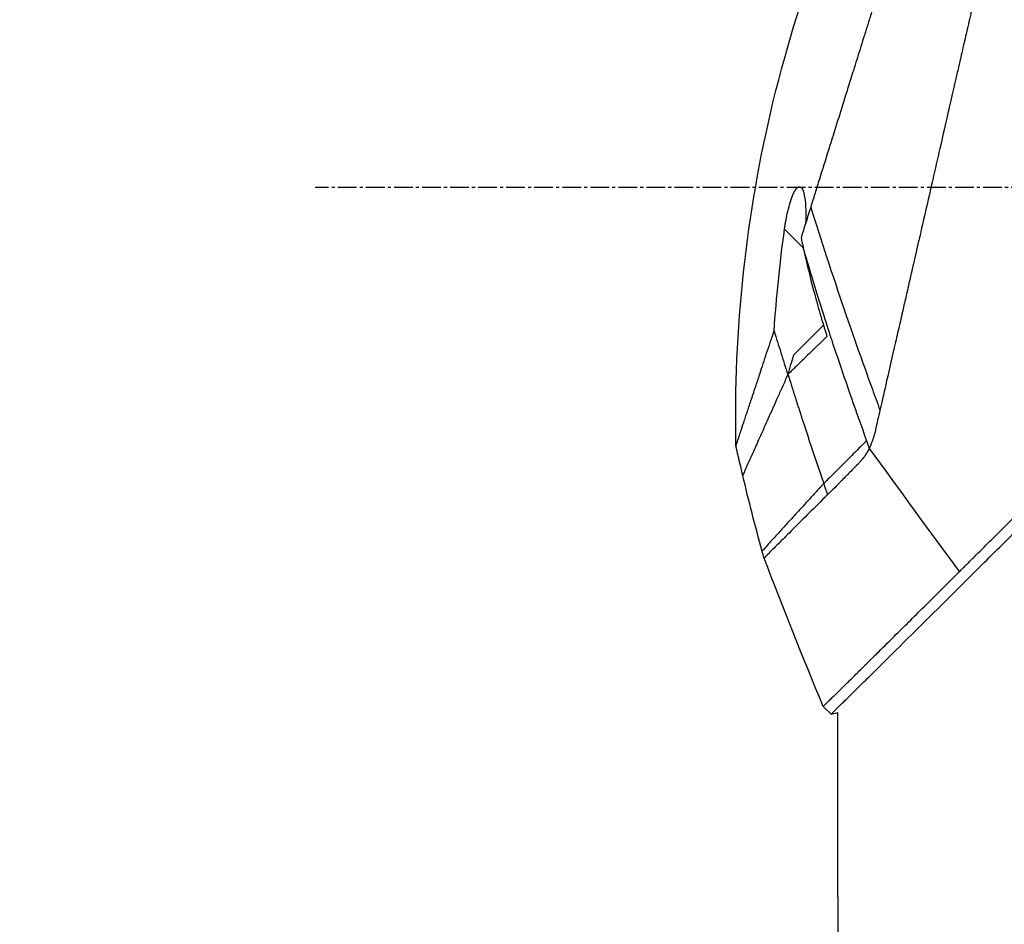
# Model space of a CAD drawing. Header units: millimetres. Extents: x 0 to 4378, y 0 to 2376.
# Tile 132 of 229: x 1401 to 1490, y 1203 to 1285. Entities that reach past the tile are written whole.
import ezdxf

# ---------------------------------------------------------------- set-up
doc = ezdxf.new("R2010")
doc.units = ezdxf.units.MM
doc.header["$LTSCALE"] = 0.2
doc.linetypes.add('CENTER2', pattern=[1.125, 0.75, -0.125, 0.125, -0.125])
doc.layers.add('02_Center Line', color=1, linetype='CENTER2')
doc.styles.add('Rainbow-5.0 Style', font='malgunsl.ttf')
doc.dimstyles.new('Rainbow-5.0 Style', dxfattribs={"dimtxt": 4, "dimasz": 2.5, "dimexe": 1, "dimexo": 1, "dimgap": 1, "dimtad": 1, "dimdsep": 46, "dimtxsty": 'Rainbow-5.0 Style', "dimcen": 0, "dimclrd": 251, "dimclre": 251, "dimclrt": 7, "dimazin": 3, "dimtp": 0.1, "dimtm": 0.1, "dimtfac": 0.61, "dimtmove": 0, "dimatfit": 3, "dimfxl": 1, "dimlwd": -1, "dimlwe": -1, "dimarcsym": 1})

# ---------------------------------------------------------------- blocks, each defined once
blk = doc.blocks.new('A$Cba8e81c6')
for p, q in [((-249.605, 604.21), (-251.311, 605.916)), ((-247.566, 597.468), (-247.566, 597.468)), ((-247.79, 597.244), (-250.512, 594.522)), ((-247.1, 562.013), (-247.807, 562.72)), ((-247.1, 562.013), (-246.5, 562.172)), ((-246.5, 545.5), (-246.5, 562.172)), ((-246.498, 545), (-246.498, 542))]:
    blk.add_line(p, q)
blk.add_arc((92.958, 699.97), 360.277, 198.96383, 199.1311)
blk.add_ellipse((-195.819, 614.915), major_axis=(51.342, -154.081), ratio=0.336418, start_param=4.783304, end_param=4.787811)
for points, knots in [([(-224.799, 667.491), (-224.8, 667.491), (-224.801, 667.489), (-224.802, 667.485), (-224.804, 667.481), (-224.806, 667.474), (-224.809, 667.465), (-224.814, 667.449), (-224.821, 667.423), (-224.831, 667.385), (-224.839, 667.35), (-224.85, 667.306), (-224.864, 667.249), (-224.876, 667.198), (-224.891, 667.135), (-224.909, 667.06), (-224.925, 666.991), (-224.944, 666.911), (-224.966, 666.818), (-224.986, 666.731), (-225.009, 666.633), (-225.034, 666.522), (-225.081, 666.318), (-225.138, 666.072), (-225.207, 665.773), (-225.219, 665.717), (-225.233, 665.659), (-225.246, 665.599), (-225.285, 665.428), (-225.342, 665.179), (-225.426, 664.815), (-225.494, 664.516), (-225.581, 664.138), (-225.693, 663.651), (-225.78, 663.269), (-225.883, 662.82), (-226.005, 662.285), (-226.11, 661.831), (-226.228, 661.315), (-226.363, 660.726), (-226.412, 660.511), (-226.464, 660.285), (-226.518, 660.05), (-226.597, 659.705), (-226.678, 659.348), (-226.762, 658.982), (-226.902, 658.371), (-227.049, 657.73), (-227.203, 657.061), (-227.28, 656.724), (-227.359, 656.38), (-227.44, 656.03), (-227.519, 655.684), (-227.6, 655.332), (-227.682, 654.973), (-227.848, 654.25), (-228.019, 653.5), (-228.196, 652.726), (-228.285, 652.339), (-228.375, 651.946), (-228.466, 651.547), (-228.485, 651.463), (-228.504, 651.379), (-228.523, 651.295), (-228.547, 651.189), (-228.62, 650.873), (-228.744, 650.333), (-228.819, 650.003), (-228.914, 649.589), (-229.029, 649.085), (-229.115, 648.71), (-229.213, 648.285), (-229.322, 647.806), (-229.37, 647.599), (-229.42, 647.382), (-229.472, 647.155), (-229.52, 646.945), (-229.57, 646.725), (-229.623, 646.497), (-229.663, 646.318), (-229.705, 646.135), (-229.749, 645.945), (-229.809, 645.685), (-229.869, 645.422), (-229.929, 645.158), (-229.981, 644.933), (-230.033, 644.706), (-230.085, 644.479), (-230.137, 644.251), (-230.19, 644.022), (-230.242, 643.793), (-230.296, 643.557), (-230.353, 643.309), (-230.406, 643.076), (-230.456, 642.858), (-230.503, 642.654), (-230.561, 642.401), (-230.619, 642.149), (-230.687, 641.85), (-230.753, 641.564), (-230.818, 641.277), (-230.881, 641.003), (-230.946, 640.718), (-230.994, 640.511), (-231.041, 640.305), (-231.088, 640.098), (-231.106, 640.02), (-231.124, 639.942), (-231.142, 639.864), (-231.208, 639.578), (-231.273, 639.29), (-231.339, 639.002), (-231.373, 638.858), (-231.406, 638.714), (-231.439, 638.569), (-231.472, 638.424), (-231.505, 638.279), (-231.539, 638.134), (-231.605, 637.843), (-231.672, 637.551), (-231.739, 637.258), (-231.873, 636.673), (-232.009, 636.082), (-232.145, 635.489), (-232.213, 635.192), (-232.281, 634.894), (-232.35, 634.595), (-232.418, 634.297), (-232.487, 633.997), (-232.556, 633.697), (-232.59, 633.546), (-232.625, 633.396), (-232.659, 633.245), (-232.694, 633.095), (-232.729, 632.944), (-232.763, 632.793), (-232.831, 632.499), (-232.898, 632.204), (-232.966, 631.909), (-232.968, 631.901), (-232.97, 631.892), (-232.972, 631.884), (-233.041, 631.58), (-233.111, 631.275), (-233.181, 630.969), (-233.251, 630.664), (-233.322, 630.358), (-233.392, 630.051), (-233.427, 629.897), (-233.462, 629.743), (-233.497, 629.59), (-233.532, 629.436), (-233.568, 629.282), (-233.603, 629.128), (-233.673, 628.819), (-233.744, 628.511), (-233.814, 628.201), (-233.856, 628.018), (-233.898, 627.836), (-233.94, 627.653), (-233.94, 627.65), (-233.941, 627.646), (-233.942, 627.642), (-233.955, 627.585), (-233.983, 627.461), (-234.027, 627.271), (-234.06, 627.127), (-234.102, 626.946), (-234.152, 626.726), (-234.179, 626.608), (-234.209, 626.479), (-234.241, 626.339), (-234.274, 626.195), (-234.309, 626.039), (-234.348, 625.872), (-234.374, 625.756), (-234.402, 625.634), (-234.431, 625.507), (-234.439, 625.472), (-234.447, 625.438), (-234.455, 625.404), (-234.537, 625.046), (-234.609, 624.733), (-234.67, 624.467), (-234.819, 623.815), (-234.905, 623.442), (-234.926, 623.352), (-234.984, 623.098), (-235.042, 622.844), (-235.1, 622.59), (-235.172, 622.277), (-235.243, 621.963), (-235.315, 621.65), (-235.347, 621.51), (-235.379, 621.369), (-235.411, 621.229), (-235.451, 621.056), (-235.49, 620.883), (-235.53, 620.709), (-235.576, 620.509), (-235.621, 620.309), (-235.667, 620.109), (-235.748, 619.753), (-235.99, 618.698), (-236.391, 616.952), (-236.397, 616.922), (-236.404, 616.892), (-236.411, 616.862), (-236.691, 615.643), (-236.97, 614.427), (-237.247, 613.218), (-237.463, 612.276), (-237.678, 611.338), (-237.891, 610.405), (-237.959, 610.111), (-238.026, 609.817), (-238.093, 609.524), (-238.373, 608.301), (-238.652, 607.088), (-238.927, 605.888), (-239.003, 605.558), (-239.078, 605.229), (-239.154, 604.901), (-239.212, 604.645), (-239.274, 604.377), (-239.338, 604.096), (-239.463, 603.552), (-239.598, 602.961), (-239.744, 602.325), (-239.809, 602.041), (-239.876, 601.748), (-239.945, 601.447), (-240.01, 601.163), (-240.076, 600.872), (-240.145, 600.574), (-240.209, 600.291), (-240.275, 600.002), (-240.343, 599.707), (-240.353, 599.662), (-240.364, 599.616), (-240.374, 599.57), (-240.427, 599.338), (-240.483, 599.096), (-240.54, 598.846), (-240.661, 598.317), (-240.791, 597.748), (-240.93, 597.141), (-241.052, 596.61), (-241.18, 596.05), (-241.315, 595.461), (-241.547, 594.447), (-241.799, 593.349), (-242.067, 592.179), (-242.26, 591.334), (-242.462, 590.451), (-242.672, 589.536)], [0.0008979, 0.0008979, 0.0008979, 0.0008979, 0.0108915, 0.0108915, 0.0108915, 0.020974, 0.020974, 0.020974, 0.0391503, 0.0391503, 0.0391503, 0.0554178, 0.0554178, 0.0554178, 0.0702751, 0.0702751, 0.0702751, 0.0840358, 0.0840358, 0.0840358, 0.0969119, 0.0969119, 0.0969119, 0.1205769, 0.1205769, 0.1205769, 0.125, 0.125, 0.125, 0.1638961, 0.1638961, 0.1638961, 0.1958374, 0.1958374, 0.1958374, 0.2208888, 0.2208888, 0.2208888, 0.2422005, 0.2422005, 0.2422005, 0.25, 0.25, 0.25, 0.2678209, 0.2678209, 0.2678209, 0.2975362, 0.2975362, 0.2975362, 0.3125, 0.3125, 0.3125, 0.3272656, 0.3272656, 0.3272656, 0.3570095, 0.3570095, 0.3570095, 0.3718814, 0.3718814, 0.3718814, 0.375, 0.375, 0.375, 0.3991671, 0.3991671, 0.3991671, 0.4139157, 0.4139157, 0.4139157, 0.4249028, 0.4249028, 0.4249028, 0.429655, 0.429655, 0.429655, 0.4340613, 0.4340613, 0.4340613, 0.4375, 0.4375, 0.4375, 0.4468814, 0.4468814, 0.4468814, 0.4548932, 0.4548932, 0.4548932, 0.4629051, 0.4629051, 0.4629051, 0.4712008, 0.4712008, 0.4712008, 0.4789288, 0.4789288, 0.4789288, 0.4866568, 0.4866568, 0.4866568, 0.4943848, 0.4943848, 0.4943848, 0.5, 0.5, 0.5, 0.502414, 0.502414, 0.502414, 0.5112437, 0.5112437, 0.5112437, 0.5156585, 0.5156585, 0.5156585, 0.5200734, 0.5200734, 0.5200734, 0.528903, 0.528903, 0.528903, 0.5465624, 0.5465624, 0.5465624, 0.555392, 0.555392, 0.555392, 0.5642217, 0.5642217, 0.5642217, 0.5686366, 0.5686366, 0.5686366, 0.5730514, 0.5730514, 0.5730514, 0.5816327, 0.5816327, 0.5816327, 0.5818813, 0.5818813, 0.5818813, 0.5907202, 0.5907202, 0.5907202, 0.5995591, 0.5995591, 0.5995591, 0.6039786, 0.6039786, 0.6039786, 0.6083981, 0.6083981, 0.6083981, 0.6172371, 0.6172371, 0.6172371, 0.622449, 0.622449, 0.622449, 0.6229413, 0.6229413, 0.6229413, 0.6298917, 0.6298917, 0.6298917, 0.6351416, 0.6351416, 0.6351416, 0.6379546, 0.6379546, 0.6379546, 0.6408496, 0.6408496, 0.6408496, 0.6428571, 0.6428571, 0.6428571, 0.6433986, 0.6433986, 0.6433986, 0.6491487, 0.6491487, 0.6491487, 0.6632653, 0.6632653, 0.6632653, 0.6704637, 0.6704637, 0.6704637, 0.6793393, 0.6793393, 0.6793393, 0.6833065, 0.6833065, 0.6833065, 0.6882149, 0.6882149, 0.6882149, 0.6938776, 0.6938776, 0.6938776, 0.7239727, 0.7239727, 0.7239727, 0.7244898, 0.7244898, 0.7244898, 0.7589042, 0.7589042, 0.7589042, 0.7857143, 0.7857143, 0.7857143, 0.7941949, 0.7941949, 0.7941949, 0.8295621, 0.8295621, 0.8295621, 0.8392857, 0.8392857, 0.8392857, 0.849008, 0.849008, 0.849008, 0.8678821, 0.8678821, 0.8678821, 0.876305, 0.876305, 0.876305, 0.8842189, 0.8842189, 0.8842189, 0.8917062, 0.8917062, 0.8917062, 0.8928571, 0.8928571, 0.8928571, 0.9031342, 0.9031342, 0.9031342, 0.9247967, 0.9247967, 0.9247967, 0.9437386, 0.9437386, 0.9437386, 0.9764071, 0.9764071, 0.9764071, 1, 1, 1, 1]), ([(-231.413, 663.938), (-231.413, 663.939), (-231.413, 663.939), (-231.437, 663.863), (-231.451, 663.818), (-231.482, 663.722), (-231.496, 663.677), (-231.574, 663.429), (-231.663, 663.143), (-231.854, 662.533), (-231.941, 662.253), (-232.172, 661.518), (-232.323, 661.036), (-232.72, 659.768), (-232.98, 658.936), (-233.662, 656.757), (-234.109, 655.331), (-234.738, 653.318), (-234.874, 652.884), (-235.084, 652.215), (-235.154, 651.991), (-235.295, 651.539), (-235.367, 651.31), (-235.477, 650.959), (-235.514, 650.84), (-235.626, 650.481), (-235.701, 650.243), (-235.851, 649.765), (-235.926, 649.526), (-236.039, 649.164), (-236.077, 649.043), (-236.155, 648.793), (-236.195, 648.664), (-236.276, 648.406), (-236.316, 648.277), (-236.439, 647.885), (-236.523, 647.617), (-236.682, 647.11), (-236.76, 646.86), (-236.917, 646.359), (-236.995, 646.11), (-237.233, 645.349), (-237.395, 644.831), (-237.732, 643.753), (-237.91, 643.186), (-238.244, 642.118), (-238.4, 641.62), (-238.609, 640.951), (-238.653, 640.81), (-238.875, 640.102), (-239.053, 639.533), (-239.323, 638.669), (-239.414, 638.379), (-239.595, 637.802), (-239.686, 637.512), (-239.868, 636.93), (-239.958, 636.642), (-240.095, 636.203), (-240.142, 636.054), (-240.233, 635.763), (-240.277, 635.622), (-240.369, 635.328), (-240.415, 635.181), (-240.547, 634.76), (-240.637, 634.473), (-241.411, 632), (-242.109, 629.767), (-242.877, 627.313), (-242.942, 627.105), (-243.073, 626.688), (-243.136, 626.484), (-243.262, 626.083), (-243.324, 625.885), (-243.446, 625.494), (-243.506, 625.303), (-243.625, 624.924), (-243.684, 624.735), (-243.853, 624.195), (-243.966, 623.834), (-244.292, 622.794), (-244.506, 622.108), (-244.802, 621.163), (-244.893, 620.87), (-245.028, 620.44), (-245.071, 620.303), (-245.198, 619.898), (-245.281, 619.632), (-245.442, 619.117), (-245.519, 618.87), (-245.742, 618.158), (-245.887, 617.695), (-246.284, 616.426), (-246.535, 615.625), (-246.97, 614.235), (-247.155, 613.643), (-247.614, 612.176), (-247.886, 611.306), (-248.288, 610.021), (-248.421, 609.596), (-248.619, 608.963), (-248.685, 608.753), (-248.783, 608.44), (-248.815, 608.336), (-248.864, 608.18), (-248.88, 608.128), (-248.905, 608.05), (-248.913, 608.024), (-248.929, 607.972), (-248.937, 607.946), (-248.945, 607.92)], [0.000492, 0.000492, 0.000492, 0.000492, 0.070477, 0.070477, 0.116784, 0.116784, 0.147598, 0.147598, 0.270163, 0.270163, 0.35129, 0.35129, 0.459378, 0.459378, 0.603543, 0.603543, 0.795477, 0.795477, 0.846759, 0.846759, 0.872247, 0.872247, 0.897546, 0.897546, 0.910816, 0.910816, 0.936058, 0.936058, 0.961053, 0.961053, 0.973407, 0.973407, 0.986612, 0.986612, 0.999925, 0.999925, 1.026343, 1.026343, 1.051465, 1.051465, 1.076258, 1.076258, 1.125243, 1.125243, 1.177878, 1.177878, 1.224985, 1.224985, 1.237745, 1.237745, 1.287061, 1.287061, 1.311764, 1.311764, 1.336615, 1.336615, 1.361333, 1.361333, 1.372959, 1.372959, 1.384222, 1.384222, 1.395507, 1.395507, 1.41867, 1.41867, 1.596072, 1.596072, 1.612752, 1.612752, 1.628768, 1.628768, 1.644172, 1.644172, 1.659003, 1.659003, 1.673475, 1.673475, 1.702106, 1.702106, 1.756638, 1.756638, 1.781274, 1.781274, 1.792708, 1.792708, 1.814679, 1.814679, 1.835454, 1.835454, 1.874477, 1.874477, 1.942807, 1.942807, 1.994085, 1.994085, 2.070998, 2.070998, 2.109452, 2.109452, 2.128666, 2.128666, 2.138273, 2.138273, 2.143077, 2.143077, 2.145479, 2.145479, 2.147874, 2.147874, 2.147874, 2.147874]), ([(-255.708, 586.313), (-255.934, 596.763), (-254.789, 607.329), (-251.077, 622.652), (-249.483, 627.745), (-247.566, 632.701)], [0, 0, 0, 0, 3.135776, 3.135776, 4.729873, 4.729873, 4.729873, 4.729873]), ([(-251.311, 605.916), (-251.272, 606.199), (-251.226, 606.483), (-251.128, 607.017), (-251.077, 607.269), (-250.946, 607.833), (-250.864, 608.14), (-250.697, 608.664), (-250.614, 608.887), (-250.437, 609.281), (-250.344, 609.445), (-250.142, 609.696), (-250.039, 609.759), (-249.848, 609.742), (-249.765, 609.663), (-249.607, 609.359), (-249.54, 609.109), (-249.439, 608.477), (-249.408, 608.086), (-249.386, 607.279), (-249.39, 606.869), (-249.408, 606.443)], [-1.14528, -1.14528, -1.14528, -1.14528, -1.059047, -1.059047, -0.979891, -0.979891, -0.875786, -0.875786, -0.784614, -0.784614, -0.687046, -0.687046, -0.571812, -0.571812, -0.456499, -0.456499, -0.315176, -0.315176, -0.162073, -0.162073, -0.025672, -0.025672, -0.025672, -0.025672]), ([(-248.945, 607.92), (-249.094, 607.444), (-249.242, 606.972), (-249.534, 606.04), (-249.678, 605.579), (-249.821, 605.123)], [0.000026, 0.000026, 0.000026, 0.000026, 0.1679092, 0.1679092, 0.336286, 0.336286, 0.336286, 0.336286]), ([(-248.945, 607.92), (-248.048, 605.02), (-247.024, 601.895), (-245.874, 598.546), (-245.094, 596.277), (-244.257, 593.905), (-243.362, 591.431), (-243.136, 590.805), (-242.906, 590.174), (-242.672, 589.536)], [-1, -1, -1, -1, -0.459072, -0.459072, -0.459072, -0.092566, -0.092566, -0.092566, 0, 0, 0, 0]), ([(-252.259, 596.712), (-252.154, 598.222), (-252.027, 599.726), (-251.715, 602.795), (-251.528, 604.357), (-251.311, 605.916)], [0.000001, 0.000001, 0.000001, 0.000001, 0.4541066, 0.4541066, 0.9270468, 0.9270468, 0.9270468, 0.9270468]), ([(-249.821, 605.123), (-249.781, 604.969), (-249.743, 604.815), (-249.671, 604.511), (-249.637, 604.36), (-249.605, 604.21)], [-0.09380006, -0.09380006, -0.09380006, -0.09380006, -0.04608774, -0.04608774, -0.000001, -0.000001, -0.000001, -0.000001]), ([(-249.566, 604.025), (-249.572, 604.056), (-249.579, 604.087), (-249.592, 604.148), (-249.599, 604.179), (-249.605, 604.21)], [-0.0189743, -0.0189743, -0.0189743, -0.0189743, -0.00948198, -0.00948198, -0.000001, -0.000001, -0.000001, -0.000001]), ([(-249.566, 604.025), (-248.999, 602.07), (-248.474, 600.353), (-248.035, 598.949), (-247.705, 597.897), (-247.433, 597.049), (-247.23, 596.428), (-247.143, 596.162), (-246.916, 595.472), (-246.527, 594.324), (-245.711, 591.911), (-244.83, 589.392), (-243.886, 586.768)], [0, 0, 0, 0, 0.25, 0.25, 0.25, 0.375, 0.375, 0.375, 0.5, 0.5, 0.5, 1, 1, 1, 1]), ([(-249.565, 604.022), (-249.302, 602.799), (-249.005, 601.583), (-248.314, 598.99), (-247.914, 597.622), (-247.469, 596.207)], [0.0003261, 0.0003261, 0.0003261, 0.0003261, 0.3756535, 0.3756535, 0.8068881, 0.8068881, 0.8068881, 0.8068881]), ([(-255.708, 586.313), (-255.708, 586.313), (-255.708, 586.313), (-255.708, 586.314), (-255.706, 586.32), (-255.699, 586.341), (-255.694, 586.355), (-255.674, 586.417), (-255.652, 586.482), (-255.599, 586.642), (-255.567, 586.737), (-255.501, 586.937), (-255.468, 587.037), (-255.382, 587.295), (-255.327, 587.461), (-255.188, 587.88), (-255.101, 588.143), (-254.955, 588.583), (-254.903, 588.739), (-254.789, 589.084), (-254.726, 589.273), (-254.552, 589.8), (-254.434, 590.155), (-254.177, 590.929), (-254.037, 591.351), (-253.775, 592.142), (-253.656, 592.501), (-253.342, 593.446), (-253.142, 594.05), (-252.717, 595.33), (-252.493, 596.006), (-252.259, 596.712)], [2.994008, 2.994008, 2.994008, 2.994008, 2.998917, 2.998917, 3.102407, 3.102407, 3.193729, 3.193729, 3.404829, 3.404829, 3.606578, 3.606578, 3.771982, 3.771982, 3.995205, 3.995205, 4.278205, 4.278205, 4.423595, 4.423595, 4.583388, 4.583388, 4.852579, 4.852579, 5.133194, 5.133194, 5.349319, 5.349319, 5.678864, 5.678864, 6.012538, 6.012538, 6.012538, 6.012538]), ([(-252.259, 596.712), (-252.056, 596.053), (-251.851, 595.394), (-251.438, 594.077), (-251.229, 593.419), (-251.018, 592.762)], [-0.4140683, -0.4140683, -0.4140683, -0.4140683, -0.2070418, -0.2070418, -0.000001, -0.000001, -0.000001, -0.000001]), ([(-247.469, 596.207), (-247.55, 596.13), (-247.789, 595.903), (-248.231, 595.472), (-248.311, 595.395), (-248.51, 595.201), (-248.63, 595.083), (-248.96, 594.761), (-249.17, 594.555), (-249.454, 594.278), (-249.531, 594.202), (-249.862, 593.879), (-250.119, 593.627), (-250.478, 593.279), (-250.592, 593.17), (-250.755, 593.013), (-250.807, 592.963), (-250.883, 592.891), (-250.907, 592.867), (-250.955, 592.821), (-250.979, 592.799), (-251.003, 592.777)], [0.000001, 0.000001, 0.000001, 0.000001, 0.0517933, 0.0517933, 0.0631602, 0.0631602, 0.080667, 0.080667, 0.1119431, 0.1119431, 0.1236223, 0.1236223, 0.1626158, 0.1626158, 0.1804481, 0.1804481, 0.1887485, 0.1887485, 0.1927271, 0.1927271, 0.1965807, 0.1965807, 0.1965807, 0.1965807]), ([(-250.512, 594.522), (-250.594, 594.235), (-250.676, 593.948), (-250.802, 593.509), (-250.846, 593.356), (-250.912, 593.129), (-250.933, 593.055), (-250.976, 592.908), (-251.014, 592.777), (-251.018, 592.762)], [-0.03661254, -0.03661254, -0.03661254, -0.03661254, -0.01870238, -0.01870238, -0.00917405, -0.00917405, -0.00454332, -0.00454332, -0.000001, -0.000001, -0.000001, -0.000001]), ([(-251.003, 592.777), (-251.023, 592.732), (-251.043, 592.687), (-251.063, 592.642), (-251.083, 592.597), (-251.103, 592.553), (-251.123, 592.508), (-251.162, 592.419), (-251.202, 592.331), (-251.241, 592.244), (-251.32, 592.068), (-251.397, 591.895), (-251.473, 591.725), (-251.626, 591.384), (-251.774, 591.053), (-251.918, 590.732), (-252.206, 590.091), (-252.476, 589.489), (-252.727, 588.929), (-252.979, 588.369), (-253.211, 587.85), (-253.425, 587.375), (-253.638, 586.9), (-253.832, 586.468), (-254.006, 586.08), (-254.18, 585.692), (-254.333, 585.35), (-254.467, 585.051), (-254.6, 584.753), (-254.713, 584.5), (-254.806, 584.293), (-254.852, 584.189), (-254.893, 584.097), (-254.928, 584.016), (-254.964, 583.936), (-254.994, 583.867), (-255.019, 583.811), (-255.044, 583.755), (-255.063, 583.711), (-255.076, 583.682), (-255.083, 583.667), (-255.088, 583.655), (-255.091, 583.648), (-255.095, 583.64), (-255.097, 583.636), (-255.097, 583.636), (-255.097, 583.636), (-255.097, 583.636), (-255.097, 583.636)], [0, 0, 0, 0, 0.003914, 0.003914, 0.003914, 0.0078279, 0.0078279, 0.0078279, 0.0156558, 0.0156558, 0.0156558, 0.0313116, 0.0313116, 0.0313116, 0.0626233, 0.0626233, 0.0626233, 0.1252466, 0.1252466, 0.1252466, 0.1878699, 0.1878699, 0.1878699, 0.2504932, 0.2504932, 0.2504932, 0.3131165, 0.3131165, 0.3131165, 0.3757398, 0.3757398, 0.3757398, 0.4070514, 0.4070514, 0.4070514, 0.4383631, 0.4383631, 0.4383631, 0.4696747, 0.4696747, 0.4696747, 0.4853679, 0.4853679, 0.4853679, 0.5009864, 0.5009864, 0.5009864, 0.5015367, 0.5015367, 0.5015367, 0.5015367]), ([(-251.018, 592.762), (-251.015, 592.765), (-251.013, 592.767), (-251.008, 592.772), (-251.006, 592.774), (-251.003, 592.777)], [-0.004802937, -0.004802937, -0.004802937, -0.004802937, -0.002367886, -0.002367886, 0, 0, 0, 0]), ([(-251.003, 592.777), (-250.936, 592.563), (-250.871, 592.353), (-250.807, 592.149), (-250.77, 592.031), (-250.733, 591.915), (-250.683, 591.757), (-250.634, 591.599), (-250.571, 591.399), (-250.513, 591.218), (-250.484, 591.127), (-250.457, 591.04), (-250.429, 590.952), (-250.401, 590.863), (-250.372, 590.773), (-250.343, 590.683), (-250.315, 590.593), (-250.286, 590.504), (-250.258, 590.415), (-250.215, 590.281), (-250.172, 590.147), (-250.129, 590.013), (-250.086, 589.88), (-250.043, 589.746), (-250, 589.612), (-249.957, 589.478), (-249.914, 589.344), (-249.871, 589.211), (-249.835, 589.099), (-249.799, 588.988), (-249.763, 588.877), (-249.727, 588.766), (-249.691, 588.655), (-249.655, 588.543), (-249.619, 588.432), (-249.582, 588.321), (-249.546, 588.21), (-249.506, 588.088), (-249.466, 587.966), (-249.426, 587.844), (-249.386, 587.722), (-249.346, 587.6), (-249.306, 587.478), (-249.266, 587.356), (-249.226, 587.234), (-249.186, 587.112), (-249.148, 586.996), (-249.109, 586.879), (-249.071, 586.763), (-249.032, 586.647), (-248.994, 586.531), (-248.955, 586.415), (-248.917, 586.299), (-248.878, 586.182), (-248.839, 586.066), (-248.8, 585.948), (-248.76, 585.829), (-248.72, 585.71), (-248.681, 585.592), (-248.641, 585.473), (-248.601, 585.354), (-248.561, 585.236), (-248.522, 585.117), (-248.482, 584.999), (-248.442, 584.882), (-248.403, 584.765), (-248.363, 584.648), (-248.324, 584.531), (-248.284, 584.414), (-248.244, 584.297), (-248.205, 584.18), (-248.165, 584.063), (-248.125, 583.946), (-248.085, 583.829), (-248.045, 583.711), (-248.005, 583.594), (-247.965, 583.477), (-247.925, 583.359), (-247.885, 583.242), (-247.845, 583.125), (-247.805, 583.008), (-247.764, 582.89)], [0, 0, 0, 0, 0.0897132, 0.0897132, 0.0897132, 0.1414804, 0.1414804, 0.1414804, 0.1932476, 0.1932476, 0.1932476, 0.2191312, 0.2191312, 0.2191312, 0.2450148, 0.2450148, 0.2450148, 0.2708984, 0.2708984, 0.2708984, 0.3096449, 0.3096449, 0.3096449, 0.3483914, 0.3483914, 0.3483914, 0.3871379, 0.3871379, 0.3871379, 0.4193782, 0.4193782, 0.4193782, 0.4516185, 0.4516185, 0.4516185, 0.4838587, 0.4838587, 0.4838587, 0.5192811, 0.5192811, 0.5192811, 0.5547035, 0.5547035, 0.5547035, 0.5901259, 0.5901259, 0.5901259, 0.6238896, 0.6238896, 0.6238896, 0.6576534, 0.6576534, 0.6576534, 0.6914171, 0.6914171, 0.6914171, 0.7259458, 0.7259458, 0.7259458, 0.7604744, 0.7604744, 0.7604744, 0.795003, 0.795003, 0.795003, 0.8290876, 0.8290876, 0.8290876, 0.8631723, 0.8631723, 0.8631723, 0.8972569, 0.8972569, 0.8972569, 0.9315046, 0.9315046, 0.9315046, 0.9657523, 0.9657523, 0.9657523, 1, 1, 1, 1]), ([(-242.672, 589.536), (-242.813, 588.924), (-242.951, 588.318), (-243.089, 587.719), (-243.114, 587.61), (-243.131, 587.535), (-243.141, 587.496), (-243.159, 587.425), (-243.178, 587.353), (-243.199, 587.28), (-243.237, 587.147), (-243.282, 587.009), (-243.333, 586.865), (-243.398, 586.677), (-243.501, 586.414), (-243.638, 586.081)], [-1, -1, -1, -1, -0.5, -0.5, -0.5, -0.4375, -0.4375, -0.4375, -0.375, -0.375, -0.375, -0.25, -0.25, -0.25, 0, 0, 0, 0]), ([(-243.886, 586.768), (-244.159, 586.495), (-244.481, 586.174), (-244.823, 585.831), (-245.166, 585.489), (-245.53, 585.125), (-245.889, 584.766), (-246.247, 584.407), (-246.601, 584.054), (-246.922, 583.732), (-247.244, 583.411), (-247.534, 583.121), (-247.764, 582.89)], [0, 0, 0, 0, 0.249993, 0.249993, 0.249993, 0.499995, 0.499995, 0.499995, 0.749998, 0.749998, 0.749998, 1, 1, 1, 1]), ([(-243.638, 586.081), (-243.64, 586.078), (-243.642, 586.074), (-243.644, 586.07), (-243.672, 586.013), (-243.703, 585.954), (-243.736, 585.893), (-243.769, 585.834), (-243.803, 585.774), (-243.841, 585.712), (-243.846, 585.703), (-243.852, 585.693), (-243.858, 585.683), (-243.924, 585.576), (-243.993, 585.472), (-244.065, 585.373), (-244.078, 585.355), (-244.09, 585.338), (-244.103, 585.321), (-244.131, 585.284), (-244.158, 585.248), (-244.185, 585.213), (-244.227, 585.158), (-244.268, 585.107), (-244.307, 585.059), (-244.327, 585.034), (-244.347, 585.01), (-244.367, 584.987), (-244.374, 584.978), (-244.396, 584.951), (-244.432, 584.909), (-244.45, 584.889), (-244.472, 584.865), (-244.496, 584.837), (-244.499, 584.835), (-244.501, 584.832), (-244.503, 584.83), (-244.522, 584.808), (-244.541, 584.787), (-244.561, 584.766), (-244.588, 584.736), (-244.615, 584.707), (-244.643, 584.677), (-244.656, 584.663), (-244.67, 584.648), (-244.684, 584.633), (-244.811, 584.499), (-244.99, 584.319), (-245.218, 584.095), (-245.361, 583.955), (-245.495, 583.822), (-245.62, 583.696), (-245.678, 583.638), (-245.735, 583.581), (-245.789, 583.525), (-245.854, 583.459), (-245.971, 583.339), (-246.137, 583.168), (-246.159, 583.145), (-246.183, 583.121), (-246.207, 583.096), (-246.379, 582.919), (-246.516, 582.779), (-246.618, 582.676), (-246.626, 582.667), (-246.635, 582.658), (-246.643, 582.65), (-246.819, 582.472), (-246.985, 582.308), (-247.142, 582.158), (-247.226, 582.077), (-247.308, 582.001), (-247.386, 581.929), (-247.398, 581.918), (-247.409, 581.907), (-247.421, 581.896)], [0, 0, 0, 0, 0.0021802, 0.0021802, 0.0021802, 0.0349898, 0.0349898, 0.0349898, 0.0665186, 0.0665186, 0.0665186, 0.0714286, 0.0714286, 0.0714286, 0.1321946, 0.1321946, 0.1321946, 0.1428571, 0.1428571, 0.1428571, 0.1638774, 0.1638774, 0.1638774, 0.197224, 0.197224, 0.197224, 0.2142857, 0.2142857, 0.2142857, 0.2376364, 0.2376364, 0.2376364, 0.2489714, 0.2489714, 0.2489714, 0.25, 0.25, 0.25, 0.2648779, 0.2648779, 0.2648779, 0.2857143, 0.2857143, 0.2857143, 0.3001586, 0.3001586, 0.3001586, 0.4285714, 0.4285714, 0.4285714, 0.525964, 0.525964, 0.525964, 0.5714286, 0.5714286, 0.5714286, 0.6658539, 0.6658539, 0.6658539, 0.6785714, 0.6785714, 0.6785714, 0.7857143, 0.7857143, 0.7857143, 0.7919818, 0.7919818, 0.7919818, 0.9202925, 0.9202925, 0.9202925, 0.9895013, 0.9895013, 0.9895013, 1, 1, 1, 1]), ([(-247.764, 582.89), (-247.793, 582.859), (-247.821, 582.829), (-247.85, 582.798), (-247.878, 582.768), (-247.906, 582.737), (-247.934, 582.707), (-247.99, 582.646), (-248.046, 582.586), (-248.102, 582.526), (-248.212, 582.406), (-248.322, 582.287), (-248.429, 582.171), (-248.644, 581.938), (-248.852, 581.711), (-249.054, 581.492), (-249.457, 581.053), (-249.834, 580.643), (-250.182, 580.262), (-250.53, 579.881), (-250.851, 579.53), (-251.142, 579.21), (-251.433, 578.891), (-251.696, 578.602), (-251.929, 578.344), (-252.163, 578.087), (-252.368, 577.861), (-252.543, 577.667), (-252.719, 577.472), (-252.865, 577.31), (-252.983, 577.179), (-253.041, 577.114), (-253.093, 577.057), (-253.137, 577.008), (-253.181, 576.958), (-253.218, 576.917), (-253.248, 576.884), (-253.277, 576.851), (-253.3, 576.826), (-253.315, 576.809), (-253.322, 576.801), (-253.328, 576.795), (-253.332, 576.79), (-253.336, 576.786), (-253.337, 576.784), (-253.338, 576.784), (-253.338, 576.784), (-253.338, 576.784), (-253.338, 576.784)], [0, 0, 0, 0, 0.0039109, 0.0039109, 0.0039109, 0.0078218, 0.0078218, 0.0078218, 0.0156437, 0.0156437, 0.0156437, 0.0312874, 0.0312874, 0.0312874, 0.0625747, 0.0625747, 0.0625747, 0.1251494, 0.1251494, 0.1251494, 0.1877242, 0.1877242, 0.1877242, 0.2502989, 0.2502989, 0.2502989, 0.3128736, 0.3128736, 0.3128736, 0.3754483, 0.3754483, 0.3754483, 0.4067357, 0.4067357, 0.4067357, 0.4380231, 0.4380231, 0.4380231, 0.4693104, 0.4693104, 0.4693104, 0.4849915, 0.4849915, 0.4849915, 0.5005978, 0.5005978, 0.5005978, 0.5008687, 0.5008687, 0.5008687, 0.5008687]), ([(-235.48, 574.919), (-235.462, 574.937), (-235.399, 575), (-235.257, 575.141), (-235.201, 575.197), (-235.032, 575.364), (-234.919, 575.476), (-234.579, 575.814), (-234.351, 576.042), (-233.66, 576.729), (-233.193, 577.194), (-232.403, 577.981), (-232.084, 578.298), (-231.44, 578.94), (-231.115, 579.264), (-230.296, 580.079), (-229.799, 580.575), (-229.045, 581.327), (-228.792, 581.58), (-228.411, 581.96), (-228.283, 582.087), (-228.092, 582.278), (-228.028, 582.342), (-227.947, 582.423), (-227.784, 582.585), (-227.771, 582.598)], [-1.054271, -1.054271, -1.054271, -1.054271, -1.016011, -1.016011, -0.991173, -0.991173, -0.941498, -0.941498, -0.842144, -0.842144, -0.643564, -0.643564, -0.511372, -0.511372, -0.379025, -0.379025, -0.180334, -0.180334, -0.080976, -0.080976, -0.031296, -0.031296, -0.006457, -0.006457, -0.000001, -0.000001, -0.000001, -0.000001]), ([(-247.421, 581.896), (-247.448, 581.869), (-247.475, 581.842), (-247.502, 581.815), (-247.54, 581.776), (-247.579, 581.738), (-247.616, 581.7), (-248.222, 581.093), (-248.782, 580.532), (-249.295, 580.02), (-249.511, 579.804), (-249.719, 579.596), (-249.918, 579.398), (-250.051, 579.266), (-250.174, 579.142), (-250.29, 579.027), (-250.434, 578.884), (-250.565, 578.753), (-250.684, 578.634), (-251.215, 578.105), (-251.529, 577.792), (-251.723, 577.598), (-251.738, 577.583), (-251.753, 577.568), (-251.768, 577.553), (-252.033, 577.289), (-252.306, 577.015), (-252.543, 576.778), (-252.637, 576.683), (-252.726, 576.594), (-252.805, 576.514), (-252.808, 576.512), (-252.811, 576.509), (-252.813, 576.506), (-252.898, 576.421), (-252.96, 576.359), (-253.007, 576.312), (-253.106, 576.212), (-253.138, 576.179), (-253.152, 576.165), (-253.161, 576.157), (-253.162, 576.155), (-253.162, 576.155), (-253.162, 576.155), (-253.162, 576.155), (-253.162, 576.155)], [0.0000006, 0.0000006, 0.0000006, 0.0000006, 0.00361, 0.00361, 0.00361, 0.0087215, 0.0087215, 0.0087215, 0.0904855, 0.0904855, 0.0904855, 0.125, 0.125, 0.125, 0.141082, 0.141082, 0.141082, 0.1611327, 0.1611327, 0.1611327, 0.25, 0.25, 0.25, 0.2548926, 0.2548926, 0.2548926, 0.3406883, 0.3406883, 0.3406883, 0.375, 0.375, 0.375, 0.3758789, 0.3758789, 0.3758789, 0.4034738, 0.4034738, 0.4034738, 0.4619423, 0.4619423, 0.4619423, 0.4973146, 0.4973146, 0.4973146, 0.4973238, 0.4973238, 0.4973238, 0.4973238]), ([(-247.1, 562.013), (-247.1, 562.013), (-247.045, 562.067), (-246.826, 562.283), (-246.662, 562.444), (-246.301, 562.8), (-246.134, 562.964), (-245.691, 563.401), (-245.398, 563.689), (-244.879, 564.201), (-244.679, 564.399), (-244.224, 564.848), (-243.966, 565.102), (-242.969, 566.087), (-242.143, 566.903), (-239.403, 569.615), (-237.239, 571.761), (-233.647, 575.331), (-232.392, 576.58), (-230.443, 578.521), (-229.781, 579.181), (-228.774, 580.185), (-228.435, 580.523), (-227.924, 581.033), (-227.753, 581.204), (-227.299, 581.657), (-227.089, 581.866), (-227.064, 581.891)], [0, 0, 0, 0, 0.449356, 0.449356, 0.898467, 0.898467, 1.197468, 1.197468, 1.595858, 1.595858, 1.82337, 1.82337, 2.083118, 2.083118, 2.775822, 2.775822, 4.159486, 4.159486, 4.850949, 4.850949, 5.197063, 5.197063, 5.370242, 5.370242, 5.456832, 5.456832, 5.599134, 5.599134, 5.599134, 5.599134]), ([(-247.807, 562.72), (-247.807, 562.72), (-247.807, 562.72), (-247.807, 562.72), (-247.758, 562.768), (-247.636, 562.888), (-247.609, 562.915), (-247.518, 563.005), (-247.445, 563.076), (-247.274, 563.245), (-247.175, 563.342), (-246.961, 563.553), (-246.848, 563.664), (-246.492, 564.016), (-246.223, 564.28), (-245.657, 564.838), (-245.367, 565.124), (-244.778, 565.705), (-244.486, 565.994), (-244.106, 566.369), (-244.038, 566.437), (-243.851, 566.622), (-243.731, 566.74), (-243.344, 567.122), (-243.068, 567.395), (-242.282, 568.172), (-241.751, 568.698), (-240.352, 570.084), (-239.45, 570.978), (-238.017, 572.399), (-237.526, 572.886), (-236.898, 573.51), (-236.771, 573.636), (-236.454, 573.952), (-236.261, 574.143), (-235.97, 574.432), (-235.873, 574.529), (-235.726, 574.675), (-235.677, 574.723), (-235.552, 574.848), (-235.495, 574.904), (-235.48, 574.919)], [-0.8441102, -0.8441102, -0.8441102, -0.8441102, -0.843958, -0.843958, -0.7585248, -0.7585248, -0.7370027, -0.7370027, -0.6943038, -0.6943038, -0.6506717, -0.6506717, -0.610004, -0.610004, -0.533695, -0.533695, -0.4669865, -0.4669865, -0.4087151, -0.4087151, -0.3960011, -0.3960011, -0.3745212, -0.3745212, -0.3281531, -0.3281531, -0.2469126, -0.2469126, -0.1250047, -0.1250047, -0.0640569, -0.0640569, -0.0488199, -0.0488199, -0.0259823, -0.0259823, -0.014544, -0.014544, -0.0088247, -0.0088247, -0.000001, -0.000001, -0.000001, -0.000001]), ([(-246.5, 545.5), (-246.5, 545.5), (-246.5, 545.49), (-246.5, 545.472), (-246.5, 545.453), (-246.499, 545.425), (-246.499, 545.39), (-246.499, 545.355), (-246.499, 545.312), (-246.498, 545.265), (-246.498, 545.218), (-246.498, 545.164), (-246.498, 545.11), (-246.498, 545.074), (-246.498, 545.037), (-246.498, 545)], [0.5001155, 0.5001155, 0.5001155, 0.5001155, 0.6074676, 0.6074676, 0.6074676, 0.7149351, 0.7149351, 0.7149351, 0.8224051, 0.8224051, 0.8224051, 0.9298767, 0.9298767, 0.9298767, 1, 1, 1, 1])]:
    blk.add_open_spline(points, degree=3, knots=knots)
for points in [[(-255.097, 583.636), (-255.307, 584.527), (-255.511, 585.419), (-255.708, 586.313)], [(-243.638, 586.081), (-240.928, 582.326), (-238.209, 578.605), (-235.48, 574.919)], [(-253.338, 576.784), (-253.968, 579.056), (-254.555, 581.341), (-255.097, 583.636)], [(-248.526, 580.79), (-248.527, 580.789), (-248.528, 580.788), (-248.528, 580.786)], [(-253.162, 576.155), (-253.221, 576.365), (-253.279, 576.574), (-253.338, 576.784)], [(-247.807, 562.72), (-249.659, 567.171), (-251.445, 571.65), (-253.162, 576.155)], [(-247.1, 562.013), (-247.1, 562.013), (-247.1, 562.013), (-247.1, 562.013)]]:
    blk.add_open_spline(points, degree=3)
at = {"layer": '02_Center Line', "ltscale": 11.288275}
blk.add_line((50.285, 609.7), (-293.825, 609.7), dxfattribs=at)

msp = doc.modelspace()

# ---------------------------------------------------------------- block references
msp.add_blockref('A$Cba8e81c6', (1721.873, 659.684))

# ---------------------------------------------------------------- leaders
at = {"annotation_type": 0, "has_hookline": 1, "hookline_direction": 1}
for points, text_width in [([(1534.38, 1269.384), (1376.463, 1366.426), (1363.963, 1366.426)], 116.644), ([(1534.373, 1106.612), (1384.422, 1208.852), (1371.922, 1208.852)], 101.602)]:
    msp.add_leader(points, dimstyle='Rainbow-5.0 Style', override={"dimscale": 5, "dimgap": 1, "dimtad": 1}, dxfattribs=dict(at, text_width=text_width))

doc.saveas('drawing.dxf')
